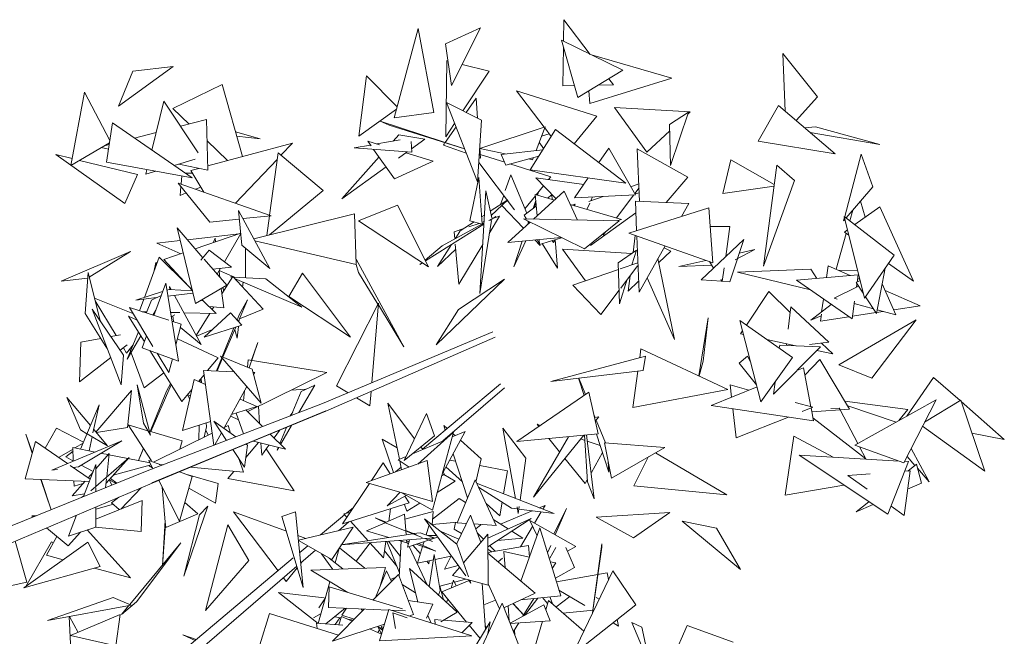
# Model space of a CAD drawing. Header units: metres. Extents: x -14.5 to 19.7, y -19.1 to 4.
# Tile 218 of 218: x 19.096 to 19.595, y 3.207 to 3.52. Entities that reach past the tile are written whole.
import ezdxf

# ---------------------------------------------------------------- set-up
doc = ezdxf.new("R2010")
doc.units = ezdxf.units.M
doc.layers.add('G-IMPT', color=7, linetype='Continuous', lineweight=5)
doc.layers.add('L-PLNT', color=7, linetype='Continuous', lineweight=5, true_color=0x005900)

# ---------------------------------------------------------------- blocks, each defined once
blk = doc.blocks.new('ÁRVORES ORNAMENTAIS - Pequeno e Médio Porte - Ipê-roxo-2976198-A')
at = {"layer": 'G-IMPT', "color": 253, "true_color": 0xaaaaaa}
for p, q in [((8.89639, 3.50891), (8.89654, 3.51986)), ((8.90993, 3.50228), (8.89654, 3.51986)), ((8.81063, 3.47012), (8.82277, 3.51536)), ((8.83063, 3.47285), (8.82277, 3.51536)), ((8.83664, 3.50757), (8.85428, 3.51576)), ((8.83967, 3.48653), (8.85428, 3.51576)), ((8.90369, 3.48043), (8.89536, 3.50941)), ((8.92648, 3.49419), (8.89536, 3.50941)), ((8.83967, 3.48653), (8.83664, 3.50757)), ((8.89607, 3.48635), (8.89635, 3.50597)), ((8.83734, 3.49919), (8.83673, 3.46042)), ((8.91057, 3.50197), (8.95131, 3.49016)), ((9.00874, 3.47347), (9.00757, 3.50267)), ((9.02508, 3.48079), (9.00757, 3.50267)), ((8.67088, 3.47598), (8.69849, 3.49603)), ((8.67808, 3.49374), (8.67088, 3.47598)), ((8.67808, 3.49374), (8.69849, 3.49603)), ((8.84501, 3.49721), (8.85865, 3.49368)), ((8.85865, 3.49368), (8.84542, 3.47362)), ((8.90369, 3.48043), (8.92648, 3.49419)), ((8.79651, 3.49139), (8.79266, 3.46086)), ((8.81214, 3.47574), (8.79651, 3.49139)), ((8.90971, 3.47733), (8.95131, 3.49016)), ((8.92167, 3.48687), (8.91937, 3.4899)), ((8.72345, 3.48705), (8.69844, 3.47481)), ((8.72345, 3.48705), (8.73371, 3.4504)), ((8.88653, 3.46538), (8.87255, 3.48385)), ((8.91322, 3.47097), (8.87255, 3.48385)), ((8.90195, 3.48647), (8.89607, 3.48635)), ((8.90971, 3.47733), (8.9092, 3.48375)), ((8.92167, 3.48687), (8.91411, 3.48672)), ((8.64668, 3.44595), (8.65361, 3.48302)), ((8.66646, 3.4586), (8.65361, 3.48302)), ((8.68774, 3.45372), (8.69389, 3.47853)), ((8.71118, 3.45241), (8.69389, 3.47853)), ((8.85212, 3.48011), (8.84704, 3.4728)), ((8.85212, 3.48011), (8.85285, 3.46985)), ((9.01438, 3.46867), (9.02508, 3.48079)), ((8.69844, 3.47481), (8.7067, 3.46694)), ((8.8118, 3.47448), (8.79266, 3.46086)), ((8.85484, 3.46883), (8.8371, 3.47784)), ((8.8371, 3.47784), (8.85279, 3.43755)), ((8.96058, 3.47307), (8.92228, 3.47528)), ((8.93855, 3.45274), (8.92228, 3.47528)), ((8.9951, 3.45832), (9.00536, 3.47636)), ((9.00536, 3.47636), (9.03402, 3.45191)), ((8.71541, 3.46916), (8.70231, 3.46581)), ((8.71541, 3.46916), (8.71614, 3.44348)), ((8.80347, 3.46843), (8.80806, 3.46633)), ((8.80347, 3.46843), (8.84623, 3.45442)), ((8.83063, 3.47285), (8.81063, 3.47012)), ((8.85484, 3.46883), (8.85279, 3.43755)), ((8.90172, 3.45698), (8.91322, 3.47097)), ((8.95013, 3.46664), (8.95975, 3.47304)), ((8.95064, 3.44591), (8.95975, 3.47304)), ((8.96058, 3.47307), (8.9594, 3.47198)), ((8.66774, 3.46748), (8.66486, 3.4476)), ((8.66774, 3.46748), (8.70812, 3.43971)), ((8.80806, 3.46633), (8.84627, 3.4543)), ((8.84193, 3.46544), (8.83649, 3.45761)), ((8.84123, 3.46725), (8.83673, 3.46042)), ((8.88708, 3.46557), (8.85406, 3.45451)), ((8.87952, 3.44378), (8.89232, 3.46416)), ((8.88708, 3.46557), (8.88252, 3.45351)), ((8.89011, 3.46064), (8.88685, 3.46495)), ((8.89232, 3.46416), (8.92794, 3.43695)), ((8.95021, 3.4635), (8.93855, 3.45274)), ((8.95064, 3.44591), (8.95013, 3.46664)), ((9.02411, 3.46558), (9.01857, 3.46509)), ((9.02411, 3.46558), (9.05668, 3.45651)), ((8.68995, 3.46265), (8.67889, 3.45981)), ((8.71572, 3.45835), (8.72617, 3.44839)), ((8.73021, 3.4629), (8.74267, 3.45943)), ((8.73082, 3.46072), (8.74267, 3.45943)), ((8.79892, 3.45584), (8.79719, 3.45827)), ((8.80316, 3.45642), (8.79719, 3.45827)), ((8.80184, 3.45683), (8.81359, 3.45887)), ((8.81287, 3.46147), (8.81002, 3.45825)), ((8.81287, 3.46147), (8.82618, 3.45931)), ((8.82618, 3.45931), (8.81937, 3.45441)), ((8.88914, 3.46193), (8.88528, 3.46082)), ((8.9951, 3.45832), (9.03402, 3.45191)), ((9.02141, 3.46267), (9.05668, 3.45651)), ((8.66628, 3.45741), (8.64668, 3.44595)), ((8.66582, 3.4542), (8.66214, 3.45498)), ((8.66616, 3.45655), (8.66378, 3.45594)), ((8.71608, 3.44569), (8.75899, 3.45717)), ((8.75321, 3.45109), (8.75899, 3.45717)), ((8.79022, 3.45481), (8.79862, 3.45627)), ((8.79022, 3.45481), (8.81948, 3.45264)), ((8.81079, 3.43917), (8.80018, 3.45407)), ((8.81913, 3.45806), (8.81948, 3.45264)), ((8.83609, 3.45703), (8.83555, 3.45625)), ((8.84711, 3.45215), (8.83555, 3.45625)), ((8.85392, 3.45474), (8.85429, 3.4496)), ((8.8668, 3.45178), (8.85406, 3.45451)), ((8.86476, 3.45156), (8.88587, 3.45388)), ((8.88624, 3.45448), (8.88414, 3.4578)), ((8.91429, 3.44738), (8.91933, 3.45467)), ((8.93289, 3.431), (8.91933, 3.45467)), ((8.95938, 3.43997), (8.9338, 3.45429)), ((8.9338, 3.45429), (8.93499, 3.42766)), ((8.67405, 3.42669), (8.63912, 3.45142)), ((8.64733, 3.44941), (8.63912, 3.45142)), ((8.68042, 3.44132), (8.65105, 3.4485)), ((8.7097, 3.44912), (8.69913, 3.44589)), ((8.73012, 3.42679), (8.75126, 3.44903)), ((8.7517, 3.45234), (8.74746, 3.42071)), ((8.77455, 3.43328), (8.7517, 3.45234)), ((8.80291, 3.45024), (8.78403, 3.42899)), ((8.81714, 3.45281), (8.8127, 3.44961)), ((8.83027, 3.44803), (8.81645, 3.45231)), ((8.85429, 3.4496), (8.8536, 3.44984)), ((8.86659, 3.44752), (8.85415, 3.45147)), ((8.86722, 3.44614), (8.86476, 3.45156)), ((8.86722, 3.44614), (8.88383, 3.45065)), ((8.88073, 3.4488), (8.87866, 3.44924)), ((8.88115, 3.44992), (8.88073, 3.4488)), ((8.97716, 3.43168), (8.98121, 3.4488)), ((9.00323, 3.43632), (8.98121, 3.4488)), ((9.03891, 3.41997), (9.04724, 3.45172)), ((9.05323, 3.43502), (9.04724, 3.45172)), ((8.66486, 3.4476), (8.70812, 3.43971)), ((8.68471, 3.44148), (8.6853, 3.44387)), ((8.71614, 3.44348), (8.70147, 3.4466)), ((8.70758, 3.44341), (8.71152, 3.44446)), ((8.71417, 3.43238), (8.70758, 3.44341)), ((8.80652, 3.44517), (8.78403, 3.42899)), ((8.81079, 3.43917), (8.83027, 3.44803)), ((8.87164, 3.42344), (8.85344, 3.44735)), ((8.88989, 3.44011), (8.86922, 3.44668)), ((8.87952, 3.44378), (8.92794, 3.43695)), ((9.00451, 3.44614), (8.99781, 3.39486)), ((9.00451, 3.44614), (9.01347, 3.43837)), ((8.67405, 3.42669), (8.68042, 3.44132)), ((8.68982, 3.44304), (8.68471, 3.44148)), ((8.70288, 3.44066), (8.70255, 3.43645)), ((8.70475, 3.44202), (8.7084, 3.44203)), ((8.849, 3.41793), (8.85343, 3.43981)), ((8.85343, 3.43981), (8.85517, 3.41611)), ((8.86691, 3.43318), (8.86969, 3.44122)), ((8.86969, 3.44122), (8.87774, 3.42171)), ((8.90666, 3.43633), (8.88235, 3.43962)), ((8.89251, 3.4291), (8.88235, 3.43962)), ((8.88879, 3.43875), (8.88989, 3.44011)), ((8.902, 3.42958), (8.90894, 3.43963)), ((8.95938, 3.43997), (8.94835, 3.42708)), ((9.01347, 3.43837), (8.99781, 3.39486)), ((8.71713, 3.41726), (8.70118, 3.43693)), ((8.70118, 3.43693), (8.7483, 3.42042)), ((8.70246, 3.43535), (8.7021, 3.43078)), ((8.71263, 3.43495), (8.70991, 3.43387)), ((8.77455, 3.43328), (8.74736, 3.41067)), ((8.88256, 3.43105), (8.88624, 3.4356)), ((8.93051, 3.43515), (8.93459, 3.43658)), ((8.93252, 3.43166), (8.93468, 3.43452)), ((8.97716, 3.43168), (9.00312, 3.43549)), ((9.03965, 3.41939), (9.05323, 3.43502)), ((8.70518, 3.432), (8.7021, 3.43078)), ((8.85701, 3.43302), (8.85402, 3.38106)), ((8.85701, 3.43302), (8.86002, 3.41936)), ((8.85929, 3.42269), (8.86818, 3.42853)), ((8.85976, 3.42054), (8.86818, 3.42853)), ((8.86449, 3.42619), (8.86607, 3.43076)), ((8.87681, 3.42397), (8.88213, 3.43052)), ((8.88233, 3.42823), (8.88094, 3.42404)), ((8.89666, 3.43291), (8.88116, 3.41868)), ((8.88302, 3.42039), (8.88207, 3.43119)), ((8.88207, 3.43119), (8.89175, 3.42841)), ((8.88347, 3.43165), (8.88321, 3.43087)), ((8.88326, 3.43085), (8.88347, 3.43165)), ((8.89041, 3.43097), (8.88828, 3.42941)), ((8.89041, 3.43097), (8.89059, 3.42874)), ((8.90341, 3.41822), (8.89666, 3.43291)), ((8.902, 3.42958), (8.93289, 3.431)), ((8.90923, 3.42767), (8.91656, 3.43025)), ((8.91104, 3.42999), (8.91018, 3.42801)), ((8.92318, 3.41936), (8.93198, 3.43096)), ((8.93256, 3.43158), (8.93479, 3.43204)), ((8.79248, 3.41788), (8.81219, 3.42577)), ((8.81219, 3.42577), (8.82793, 3.39447)), ((8.86507, 3.42558), (8.87612, 3.41406)), ((8.88259, 3.42525), (8.87643, 3.42075)), ((8.88168, 3.42459), (8.8824, 3.42743)), ((8.89979, 3.42609), (8.92579, 3.41861)), ((8.90229, 3.42634), (8.90059, 3.42586)), ((8.90229, 3.42634), (8.90182, 3.42551)), ((8.90968, 3.42683), (8.9083, 3.42364)), ((8.97009, 3.42438), (8.92952, 3.41154)), ((8.95991, 3.42659), (8.93281, 3.42775)), ((8.93281, 3.42775), (8.93342, 3.41277)), ((8.95991, 3.42659), (8.9562, 3.41998)), ((8.97009, 3.42438), (8.97207, 3.39658)), ((9.04151, 3.41793), (9.04301, 3.42324)), ((9.04406, 3.41593), (9.05664, 3.42494)), ((9.04931, 3.41969), (9.04697, 3.42781)), ((9.05664, 3.42494), (9.0737, 3.3873)), ((8.71713, 3.41726), (8.73177, 3.41874)), ((8.73163, 3.42311), (8.73345, 3.40551)), ((8.73163, 3.42311), (8.74761, 3.39362)), ((8.73388, 3.41896), (8.7483, 3.42042)), ((8.79049, 3.42137), (8.73944, 3.4087)), ((8.74741, 3.42033), (8.74607, 3.41035)), ((8.79049, 3.42137), (8.79132, 3.39574)), ((8.8549, 3.41981), (8.85631, 3.42073)), ((8.85857, 3.41809), (8.86217, 3.42005)), ((8.86402, 3.42021), (8.85878, 3.41146)), ((8.85905, 3.41808), (8.86217, 3.42005)), ((8.86045, 3.41897), (8.86402, 3.42021)), ((8.92462, 3.41778), (8.87606, 3.41879)), ((8.90711, 3.4036), (8.87606, 3.41879)), ((8.87643, 3.42075), (8.87769, 3.41875)), ((8.91015, 3.40542), (8.93305, 3.42185)), ((8.92317, 3.41781), (8.92579, 3.41861)), ((9.03838, 3.41792), (9.03883, 3.41965)), ((9.03838, 3.41792), (9.03906, 3.41871)), ((9.0639, 3.40038), (9.03871, 3.42012)), ((9.04892, 3.37859), (9.03871, 3.42012)), ((8.7099, 3.37598), (8.70054, 3.4143)), ((8.71366, 3.39914), (8.70054, 3.4143)), ((8.79248, 3.41788), (8.82793, 3.39447)), ((8.82641, 3.39749), (8.85604, 3.41619)), ((8.83492, 3.40518), (8.85502, 3.41615)), ((8.84096, 3.4122), (8.84596, 3.41394)), ((8.84409, 3.4127), (8.8511, 3.41731)), ((8.84845, 3.4148), (8.85358, 3.41658)), ((8.849, 3.41793), (8.85517, 3.41611)), ((8.85982, 3.41808), (8.85402, 3.38106)), ((8.8551, 3.41711), (8.85612, 3.41746)), ((8.85517, 3.41623), (8.85607, 3.41673)), ((8.87946, 3.41712), (8.86821, 3.40679)), ((8.87867, 3.4172), (8.87828, 3.41603)), ((8.87839, 3.41765), (8.87899, 3.41669)), ((8.92462, 3.41778), (8.90711, 3.4036)), ((8.9807, 3.41501), (8.97076, 3.41491)), ((8.9807, 3.41501), (8.97859, 3.39974)), ((9.03877, 3.41215), (9.04039, 3.4133)), ((8.73202, 3.41128), (8.70576, 3.40827)), ((8.70975, 3.40366), (8.73283, 3.41156)), ((8.71881, 3.40676), (8.71983, 3.40914)), ((8.72007, 3.40719), (8.71983, 3.40914)), ((8.72454, 3.39714), (8.73284, 3.41144)), ((8.84096, 3.4122), (8.84129, 3.40866)), ((8.8416, 3.40882), (8.84409, 3.4127)), ((8.89513, 3.40946), (8.86821, 3.40679)), ((8.88329, 3.40828), (8.88452, 3.4053)), ((8.88429, 3.40589), (8.88408, 3.40836)), ((8.88429, 3.40589), (8.89544, 3.40931)), ((8.89214, 3.4083), (8.8913, 3.40679)), ((8.89225, 3.40833), (8.89342, 3.39378)), ((8.91644, 3.4105), (8.91774, 3.41221)), ((8.97207, 3.39658), (8.92952, 3.41154)), ((8.93162, 3.40171), (8.93274, 3.4104)), ((8.93353, 3.41013), (8.93469, 3.38168)), ((8.98771, 3.40839), (8.9661, 3.38789)), ((8.9846, 3.3988), (8.98771, 3.40839)), ((9.03455, 3.39327), (9.03969, 3.4115)), ((9.03877, 3.41215), (9.04108, 3.41051)), ((8.70212, 3.40785), (8.69033, 3.4065)), ((8.7025, 3.40118), (8.69033, 3.4065)), ((8.73345, 3.40551), (8.74761, 3.39362)), ((8.7352, 3.38899), (8.73528, 3.40397)), ((8.79132, 3.39574), (8.73998, 3.40771)), ((8.83492, 3.40518), (8.82621, 3.3979)), ((8.83255, 3.39472), (8.83971, 3.40588)), ((8.83255, 3.39472), (8.84177, 3.40347)), ((8.84153, 3.40604), (8.84341, 3.3858)), ((8.85545, 3.4059), (8.84341, 3.3858)), ((8.87731, 3.40769), (8.87115, 3.39459)), ((8.87544, 3.40751), (8.87115, 3.39459)), ((8.8818, 3.40814), (8.88452, 3.4053)), ((8.88555, 3.40628), (8.89342, 3.39378)), ((8.8913, 3.40679), (8.89069, 3.40785)), ((8.93095, 3.40125), (8.89593, 3.40348)), ((8.90752, 3.38736), (8.89593, 3.40348)), ((8.94784, 3.4051), (8.93469, 3.38168)), ((8.95079, 3.40245), (8.94735, 3.40422)), ((8.98337, 3.39801), (8.99344, 3.40328)), ((8.99344, 3.40328), (8.98549, 3.40153)), ((8.67702, 3.40229), (8.64176, 3.38723)), ((8.65608, 3.38924), (8.67702, 3.40229)), ((8.69155, 3.39939), (8.68401, 3.37897)), ((8.69155, 3.39939), (8.70557, 3.38549)), ((8.69391, 3.39824), (8.70365, 3.40158)), ((8.69391, 3.39824), (8.70831, 3.38249)), ((8.71261, 3.39785), (8.71678, 3.40297)), ((8.72573, 3.38518), (8.71436, 3.39833)), ((8.72816, 3.39442), (8.71678, 3.40297)), ((8.79124, 3.39842), (8.81546, 3.35393)), ((8.92415, 3.39651), (8.93343, 3.40297)), ((8.93108, 3.39559), (8.93343, 3.40297)), ((8.94424, 3.39869), (8.95271, 3.35765)), ((8.94465, 3.39671), (8.95079, 3.40245)), ((8.98077, 3.38697), (8.98454, 3.39862)), ((9.0639, 3.40038), (9.04892, 3.37859)), ((8.68878, 3.39187), (8.68982, 3.39675)), ((8.69026, 3.39589), (8.68982, 3.39675)), ((8.71862, 3.3934), (8.72816, 3.39442)), ((8.72086, 3.39081), (8.72261, 3.39383)), ((8.79253, 3.39168), (8.79132, 3.39574)), ((8.82468, 3.39662), (8.82357, 3.39569)), ((8.82357, 3.39569), (8.82486, 3.3965)), ((8.92477, 3.37574), (8.92415, 3.39651)), ((8.92505, 3.39348), (8.93408, 3.39663)), ((8.92537, 3.38377), (8.93386, 3.39499)), ((8.96856, 3.39781), (8.95476, 3.39477)), ((8.97158, 3.39533), (8.95476, 3.39477)), ((8.97247, 3.39393), (8.97042, 3.39715)), ((8.9778, 3.39402), (8.97684, 3.38704)), ((9.02179, 3.39331), (8.98463, 3.3919)), ((9.02486, 3.38863), (9.02179, 3.39331)), ((9.03053, 3.39501), (9.02968, 3.38907)), ((9.03053, 3.39501), (9.04171, 3.39017)), ((9.05943, 3.39388), (9.05499, 3.37094)), ((9.06108, 3.39628), (9.0737, 3.3873)), ((8.65524, 3.38878), (8.64176, 3.38723)), ((8.65546, 3.39171), (8.65392, 3.37093)), ((8.65546, 3.39171), (8.66158, 3.36715)), ((8.72229, 3.38916), (8.72187, 3.39255)), ((8.7297, 3.38931), (8.72196, 3.39269)), ((8.72876, 3.38957), (8.72331, 3.38081)), ((8.72766, 3.38943), (8.72864, 3.38938)), ((8.72766, 3.38943), (8.72846, 3.38909)), ((8.74412, 3.37306), (8.72876, 3.38957)), ((8.72896, 3.38936), (8.74546, 3.38839)), ((8.7297, 3.38856), (8.76372, 3.37411)), ((8.74546, 3.38839), (8.76372, 3.37411)), ((8.7642, 3.39135), (8.7572, 3.37946)), ((8.7642, 3.39135), (8.7885, 3.35888)), ((8.79253, 3.39168), (8.80232, 3.37556)), ((8.8318, 3.35496), (8.86646, 3.38827)), ((8.84319, 3.37287), (8.86646, 3.38827)), ((8.9012, 3.38516), (8.92425, 3.3932)), ((8.92909, 3.38217), (8.93011, 3.39004)), ((8.93875, 3.3889), (8.95271, 3.35765)), ((9.02156, 3.38279), (8.98463, 3.3919)), ((9.04576, 3.39055), (9.01454, 3.38768)), ((9.03605, 3.39262), (9.04544, 3.39276)), ((9.04525, 3.38682), (9.04576, 3.39055)), ((9.04548, 3.38854), (9.04659, 3.38806)), ((8.69477, 3.38618), (8.68884, 3.36988)), ((8.70133, 3.34674), (8.69477, 3.38618)), ((8.69679, 3.3845), (8.69694, 3.38304)), ((8.69679, 3.3845), (8.6976, 3.383)), ((8.7099, 3.37598), (8.72573, 3.38518)), ((8.72418, 3.37378), (8.72297, 3.38358)), ((8.72368, 3.38399), (8.72419, 3.38222)), ((8.73397, 3.38675), (8.73371, 3.38425)), ((8.91527, 3.3704), (8.9012, 3.38516)), ((8.92477, 3.37574), (8.92874, 3.38822)), ((8.92909, 3.38217), (8.93447, 3.38719)), ((8.97672, 3.38722), (8.9661, 3.38789)), ((8.97684, 3.38704), (8.97615, 3.38812)), ((8.98077, 3.38697), (8.97686, 3.38721)), ((9.04264, 3.36811), (9.01454, 3.38768)), ((9.03357, 3.37864), (9.04563, 3.3846)), ((9.04671, 3.38759), (9.04472, 3.38655)), ((9.0483, 3.3811), (9.04472, 3.38655)), ((9.04488, 3.38423), (9.04512, 3.38594)), ((9.0579, 3.38596), (9.0649, 3.3702)), ((8.65873, 3.3786), (8.67821, 3.37086)), ((8.67967, 3.37756), (8.69323, 3.38196)), ((8.67967, 3.37756), (8.6902, 3.37889)), ((8.6876, 3.37767), (8.69251, 3.37999)), ((8.69535, 3.38265), (8.6966, 3.38306)), ((8.69586, 3.37961), (8.70862, 3.38122)), ((8.6966, 3.38306), (8.70834, 3.38235)), ((8.6992, 3.38003), (8.71269, 3.35511)), ((8.7572, 3.37946), (8.7885, 3.35888)), ((8.91527, 3.3704), (8.92456, 3.38269)), ((9.00044, 3.38201), (8.98906, 3.36495)), ((9.00044, 3.38201), (9.01126, 3.37145)), ((9.03357, 3.37864), (9.03516, 3.37821)), ((9.05499, 3.37094), (9.04945, 3.37936)), ((9.05943, 3.38251), (9.07723, 3.37482)), ((8.65904, 3.37733), (8.66965, 3.35968)), ((8.69638, 3.36747), (8.6764, 3.37385)), ((8.6764, 3.37385), (8.68832, 3.35416)), ((8.68368, 3.37807), (8.68151, 3.37221)), ((8.6876, 3.37767), (8.68499, 3.37132)), ((8.71303, 3.37732), (8.71346, 3.37805)), ((8.71332, 3.3778), (8.72032, 3.37086)), ((8.71675, 3.3744), (8.72418, 3.37378)), ((8.7192, 3.37419), (8.71834, 3.37282)), ((8.73629, 3.37777), (8.73161, 3.36689)), ((8.73629, 3.37777), (8.73201, 3.37013)), ((8.78139, 3.33424), (8.80263, 3.37617)), ((8.79929, 3.33579), (8.80263, 3.37617)), ((8.80255, 3.37518), (8.81546, 3.35393)), ((9.01158, 3.3743), (9.0103, 3.36289)), ((9.03087, 3.35633), (9.01158, 3.3743)), ((9.03211, 3.37544), (9.02174, 3.3674)), ((9.02815, 3.3782), (9.02722, 3.37165)), ((9.04264, 3.36811), (9.0439, 3.37718)), ((9.04373, 3.3759), (9.05345, 3.37328)), ((9.06377, 3.37275), (9.07723, 3.37482)), ((8.66502, 3.35332), (8.65392, 3.37093)), ((8.67216, 3.33471), (8.65753, 3.37308)), ((8.65753, 3.37308), (8.67341, 3.34981)), ((8.68027, 3.36746), (8.67599, 3.36945)), ((8.68383, 3.35685), (8.67599, 3.36945)), ((8.68283, 3.37179), (8.68516, 3.37174)), ((8.68981, 3.37255), (8.68834, 3.37004)), ((8.69722, 3.37143), (8.70198, 3.37131)), ((8.69938, 3.37026), (8.69759, 3.36923)), ((8.69836, 3.36967), (8.69866, 3.36679)), ((8.70395, 3.37127), (8.72032, 3.37086)), ((8.71717, 3.37093), (8.7102, 3.35972)), ((8.72762, 3.37113), (8.71433, 3.35885)), ((8.73345, 3.36493), (8.72762, 3.37113)), ((8.73201, 3.37013), (8.73098, 3.36756)), ((8.74412, 3.37306), (8.73219, 3.36823)), ((8.8318, 3.35496), (8.84319, 3.37287)), ((8.96963, 3.3686), (8.96491, 3.3393)), ((8.96724, 3.34665), (8.96963, 3.3686)), ((9.02694, 3.36963), (9.02174, 3.3674)), ((9.02707, 3.37055), (9.02657, 3.36702)), ((9.02657, 3.36702), (9.04102, 3.36924)), ((9.04284, 3.36952), (9.05472, 3.37135)), ((9.05508, 3.37141), (9.05847, 3.37193)), ((9.05535, 3.37277), (9.0649, 3.3702)), ((8.70266, 3.36547), (8.69796, 3.36697)), ((8.70266, 3.36547), (8.69996, 3.35495)), ((8.70223, 3.36382), (8.71269, 3.35511)), ((8.73345, 3.36493), (8.71433, 3.35885)), ((8.7294, 3.36364), (8.72348, 3.34891)), ((8.73034, 3.36394), (8.72382, 3.34877)), ((8.73163, 3.36435), (8.73101, 3.35834)), ((8.73199, 3.36778), (8.73187, 3.36661)), ((9.01246, 3.34854), (8.98575, 3.36728)), ((8.99647, 3.32609), (8.98575, 3.36728)), ((9.0359, 3.34477), (9.07505, 3.36769)), ((9.05271, 3.33799), (9.07505, 3.36769)), ((8.66702, 3.35918), (8.67183, 3.36009)), ((8.68095, 3.36148), (8.67526, 3.34764)), ((8.68218, 3.35949), (8.67526, 3.34764)), ((8.68507, 3.35952), (8.68288, 3.3535)), ((8.71847, 3.36268), (8.71037, 3.3594)), ((8.72978, 3.36264), (8.73101, 3.35834)), ((8.77429, 3.32527), (8.86055, 3.36156)), ((8.77595, 3.32128), (8.86174, 3.35881)), ((8.98711, 3.36203), (8.98614, 3.36057)), ((8.98614, 3.36057), (8.98758, 3.36026)), ((8.65114, 3.33629), (8.65176, 3.35629)), ((8.65176, 3.35629), (8.66193, 3.35822)), ((8.67177, 3.35222), (8.67525, 3.35492)), ((8.67338, 3.35347), (8.67499, 3.35078)), ((8.6783, 3.35502), (8.67499, 3.35078)), ((8.70133, 3.34674), (8.68288, 3.3535)), ((8.72138, 3.3483), (8.70072, 3.35793)), ((8.74149, 3.35615), (8.73709, 3.34324)), ((8.74149, 3.35615), (8.73832, 3.34712)), ((8.99945, 3.35766), (9.01412, 3.35447)), ((9.02661, 3.35403), (9.00281, 3.3299)), ((9.00597, 3.35475), (9.00577, 3.35323)), ((9.02661, 3.35403), (9.00597, 3.35475)), ((9.00947, 3.35548), (9.00937, 3.35463)), ((9.03087, 3.35633), (9.02113, 3.35515)), ((9.02719, 3.35588), (9.03282, 3.35039)), ((8.65114, 3.33629), (8.66691, 3.34847)), ((8.67216, 3.33471), (8.67341, 3.34981)), ((8.67693, 3.35171), (8.67654, 3.35277)), ((8.68395, 3.33311), (8.67721, 3.35097)), ((8.7029, 3.32618), (8.68681, 3.35206)), ((8.69039, 3.35074), (8.69636, 3.3409)), ((8.7233, 3.34846), (8.72059, 3.34172)), ((8.72258, 3.34929), (8.74314, 3.32545)), ((8.72258, 3.34929), (8.73858, 3.34262)), ((8.93795, 3.34922), (8.89002, 3.33634)), ((8.93501, 3.34843), (8.93564, 3.35294)), ((8.93564, 3.35294), (8.97972, 3.3324)), ((8.93795, 3.34922), (8.93674, 3.34192)), ((8.98543, 3.34562), (8.98956, 3.34924)), ((8.99129, 3.34598), (8.98956, 3.34924)), ((9.01246, 3.34854), (8.99647, 3.32609)), ((9.02475, 3.35215), (9.03282, 3.35039)), ((8.69815, 3.3479), (8.69636, 3.3409)), ((8.72138, 3.3483), (8.71605, 3.34192)), ((8.72356, 3.34816), (8.72079, 3.34171)), ((8.73618, 3.34362), (8.73662, 3.3474)), ((8.73662, 3.3474), (8.77649, 3.34097)), ((8.96724, 3.34665), (8.96512, 3.3392)), ((8.98543, 3.34562), (8.99424, 3.33467)), ((9.02637, 3.34752), (9.01874, 3.33964)), ((9.02637, 3.34752), (9.04139, 3.32235)), ((9.05271, 3.33799), (9.0359, 3.34477)), ((8.69386, 3.34072), (8.68395, 3.33311)), ((8.71423, 3.33973), (8.71143, 3.33639)), ((8.72943, 3.34134), (8.71391, 3.34201)), ((8.71914, 3.30403), (8.71391, 3.34201)), ((8.73636, 3.32109), (8.77649, 3.34097)), ((8.74314, 3.32545), (8.73858, 3.34262)), ((8.7399, 3.3409), (8.73902, 3.34093)), ((8.7399, 3.3409), (8.73932, 3.33984)), ((8.93674, 3.34192), (8.89002, 3.33634)), ((8.93149, 3.32314), (8.93406, 3.3416)), ((9.01805, 3.34331), (9.0147, 3.34195)), ((9.01805, 3.34331), (9.02176, 3.32358)), ((9.08395, 3.33848), (9.07046, 3.31888)), ((9.08395, 3.33848), (9.09734, 3.32668)), ((8.68706, 3.30913), (8.68034, 3.33473)), ((8.68359, 3.31525), (8.68034, 3.33473)), ((8.69759, 3.33471), (8.68732, 3.31096)), ((8.69729, 3.33521), (8.69516, 3.33144)), ((8.70322, 3.31153), (8.70919, 3.33735)), ((8.71489, 3.33491), (8.70919, 3.33735)), ((8.71229, 3.33602), (8.71233, 3.33746)), ((8.71296, 3.33574), (8.71271, 3.33792)), ((8.73597, 3.33376), (8.72432, 3.31255)), ((8.77031, 3.33454), (8.76229, 3.32065)), ((8.76343, 3.33139), (8.77031, 3.33454)), ((8.78139, 3.33424), (8.78721, 3.33071)), ((8.82497, 3.30206), (8.86439, 3.33523)), ((8.90679, 3.32926), (8.90394, 3.33801)), ((8.90753, 3.32976), (8.90408, 3.33802)), ((8.99448, 3.33374), (8.97115, 3.32427)), ((8.98078, 3.33464), (8.98152, 3.32847)), ((8.98078, 3.33464), (8.99034, 3.33206)), ((9.0036, 3.3361), (9.00281, 3.3299)), ((8.67749, 3.33176), (8.65945, 3.31069)), ((8.67749, 3.33176), (8.6754, 3.31297)), ((8.69516, 3.33144), (8.68693, 3.31108)), ((8.70802, 3.33231), (8.7029, 3.32618)), ((8.70693, 3.32759), (8.70585, 3.32971)), ((8.70728, 3.32907), (8.7059, 3.32976)), ((8.73421, 3.32664), (8.73479, 3.3316)), ((8.76577, 3.33246), (8.75838, 3.332)), ((8.76343, 3.33139), (8.75845, 3.31917)), ((8.79831, 3.32397), (8.79892, 3.33133)), ((8.83529, 3.30628), (8.86651, 3.33311)), ((8.90927, 3.33096), (8.87278, 3.30593)), ((8.90927, 3.33096), (8.91392, 3.30982)), ((8.93149, 3.32314), (8.97972, 3.3324)), ((8.65168, 3.31181), (8.64472, 3.32826)), ((8.64472, 3.32826), (8.65663, 3.31406)), ((8.65159, 3.30208), (8.66101, 3.32447)), ((8.66101, 3.32447), (8.65794, 3.31035)), ((8.68536, 3.29102), (8.77429, 3.32527)), ((8.72821, 3.31964), (8.74093, 3.32376)), ((8.74093, 3.32376), (8.73247, 3.32738)), ((8.74181, 3.32379), (8.7424, 3.31505)), ((8.79152, 3.32809), (8.79831, 3.32397)), ((8.81325, 3.29693), (8.80729, 3.32541)), ((8.80729, 3.32541), (8.82095, 3.30737)), ((9.0231, 3.31645), (8.97115, 3.32427)), ((9.01384, 3.32572), (9.02276, 3.32331)), ((9.07091, 3.32216), (9.03899, 3.32637)), ((9.06499, 3.31583), (9.04041, 3.32399)), ((9.04403, 3.30414), (9.08525, 3.32713)), ((9.06884, 3.29521), (9.08525, 3.32713)), ((9.09768, 3.32689), (9.07938, 3.31571)), ((9.09768, 3.32689), (9.10992, 3.29086)), ((9.09792, 3.32617), (9.11979, 3.3069)), ((8.68784, 3.28496), (8.77587, 3.32149)), ((8.68784, 3.28496), (8.77595, 3.32128)), ((8.68787, 3.28476), (8.77587, 3.32149)), ((8.73166, 3.31693), (8.72778, 3.31886)), ((8.73415, 3.30981), (8.73046, 3.32037)), ((8.73546, 3.32199), (8.74389, 3.31357)), ((8.75915, 3.3209), (8.75771, 3.31888)), ((8.81569, 3.29634), (8.82702, 3.3201)), ((8.82702, 3.3201), (8.83097, 3.30883)), ((8.91236, 3.31817), (8.91177, 3.31959)), ((8.9143, 3.31853), (8.91209, 3.31811)), ((8.9143, 3.31853), (8.91249, 3.31631)), ((8.98222, 3.3226), (8.98398, 3.30777)), ((9.01743, 3.32117), (9.02276, 3.32331)), ((9.02188, 3.32296), (9.0231, 3.31645)), ((9.04139, 3.32235), (9.02224, 3.32099)), ((9.03195, 3.32262), (9.0361, 3.32289)), ((9.0361, 3.32289), (9.03655, 3.32205)), ((9.03657, 3.32201), (9.04553, 3.30498)), ((9.06632, 3.31657), (9.07091, 3.32216)), ((8.68576, 3.31142), (8.6758, 3.31433)), ((8.6758, 3.31433), (8.68755, 3.29622)), ((8.68706, 3.30913), (8.68359, 3.31525)), ((8.70322, 3.31153), (8.71747, 3.31615)), ((8.71163, 3.30683), (8.7118, 3.31431)), ((8.71545, 3.31335), (8.71522, 3.31542)), ((8.71915, 3.3162), (8.72562, 3.30653)), ((8.71915, 3.3162), (8.73029, 3.30833)), ((8.72472, 3.31329), (8.7264, 3.31412)), ((8.72771, 3.31015), (8.7264, 3.31412)), ((8.7585, 3.31408), (8.75297, 3.3045)), ((8.83576, 3.31401), (8.83742, 3.31254)), ((8.83576, 3.31401), (8.8365, 3.31176)), ((8.88469, 3.3141), (8.88305, 3.31466)), ((8.88393, 3.31358), (8.88305, 3.31466)), ((8.91773, 3.30529), (8.91292, 3.31683)), ((8.98398, 3.30777), (9.0104, 3.31836)), ((9.02283, 3.31789), (9.04964, 3.29716)), ((9.07837, 3.31375), (9.10992, 3.29086)), ((8.62397, 3.30974), (8.62718, 3.30002)), ((8.62397, 3.30974), (8.62723, 3.3002)), ((8.63944, 3.31274), (8.63375, 3.3025)), ((8.63944, 3.31274), (8.65307, 3.30561)), ((8.65168, 3.31181), (8.65488, 3.30991)), ((8.65493, 3.30988), (8.66529, 3.30374)), ((8.65831, 3.31206), (8.66529, 3.30374)), ((8.65966, 3.31046), (8.6754, 3.31297)), ((8.70309, 3.30637), (8.68652, 3.3112)), ((8.68857, 3.29545), (8.7183, 3.31012)), ((8.71432, 3.30816), (8.71545, 3.31335)), ((8.71634, 3.30915), (8.71507, 3.31163)), ((8.72309, 3.31031), (8.71977, 3.30427)), ((8.7478, 3.30967), (8.75542, 3.30206)), ((8.75247, 3.3116), (8.74971, 3.30776)), ((8.75594, 3.31303), (8.75261, 3.30487)), ((8.81569, 3.29634), (8.83097, 3.30883)), ((8.84059, 3.31075), (8.82251, 3.29454)), ((8.82996, 3.27107), (8.84059, 3.31075)), ((8.83543, 3.29046), (8.84648, 3.31102)), ((8.84648, 3.31102), (8.83992, 3.30824)), ((8.84037, 3.30992), (8.84151, 3.30892)), ((8.87728, 3.29747), (8.8656, 3.31269)), ((8.8656, 3.31269), (8.8721, 3.27705)), ((8.91392, 3.30982), (8.87278, 3.30593)), ((8.90666, 3.30914), (8.88118, 3.2778)), ((8.89891, 3.3084), (8.88118, 3.2778)), ((8.90853, 3.28551), (8.90705, 3.30917)), ((8.91201, 3.27684), (8.90809, 3.30927)), ((8.91941, 3.29048), (8.91314, 3.30975)), ((9.0088, 3.27872), (9.01313, 3.30863)), ((9.01313, 3.30863), (9.03314, 3.29798)), ((9.10335, 3.31019), (9.11979, 3.3069)), ((8.62354, 3.28706), (8.62883, 3.3059)), ((8.64502, 3.29474), (8.62883, 3.3059)), ((8.67249, 3.30623), (8.63705, 3.2914)), ((8.64869, 3.30266), (8.65288, 3.30514)), ((8.65052, 3.29316), (8.67249, 3.30623)), ((8.6575, 3.30835), (8.65595, 3.30122)), ((8.70309, 3.30637), (8.702, 3.30208)), ((8.73469, 3.29295), (8.73621, 3.30414)), ((8.74188, 3.30547), (8.73535, 3.29783)), ((8.73554, 3.30462), (8.73621, 3.30414)), ((8.73922, 3.30614), (8.75542, 3.30206)), ((8.74308, 3.30517), (8.74349, 3.29908)), ((8.74712, 3.30415), (8.74349, 3.29908)), ((8.81204, 3.30273), (8.80447, 3.30708)), ((8.81026, 3.29016), (8.80447, 3.30708)), ((8.8359, 3.30653), (8.81983, 3.29972)), ((8.84411, 3.30661), (8.85473, 3.29719)), ((8.89442, 3.30066), (8.8889, 3.30746)), ((8.90721, 3.30654), (8.90512, 3.30724)), ((8.91504, 3.30392), (8.90847, 3.30612)), ((8.94768, 3.30298), (8.91714, 3.30534)), ((8.91714, 3.30534), (8.92071, 3.28744)), ((9.04403, 3.30414), (9.06884, 3.29521)), ((8.64053, 3.29783), (8.64781, 3.30214)), ((8.64409, 3.29816), (8.64784, 3.30106)), ((8.64779, 3.30284), (8.65905, 3.30061)), ((8.64779, 3.30284), (8.64797, 3.29622)), ((8.66611, 3.29983), (8.65934, 3.29204)), ((8.66243, 3.29994), (8.66565, 3.2993)), ((8.66611, 3.29983), (8.66491, 3.288)), ((8.66605, 3.29922), (8.67553, 3.29734)), ((8.68347, 3.30251), (8.68095, 3.29627)), ((8.68358, 3.30233), (8.68096, 3.29626)), ((8.72876, 3.30182), (8.73469, 3.29295)), ((8.74574, 3.30223), (8.75991, 3.28089)), ((8.75183, 3.30296), (8.75123, 3.30148)), ((8.75205, 3.30291), (8.75123, 3.30148)), ((8.8241, 3.30321), (8.82506, 3.30194)), ((8.84044, 3.29978), (8.8478, 3.27738)), ((8.91619, 3.30037), (8.91057, 3.29027)), ((8.94768, 3.30298), (8.92071, 3.28744)), ((8.94297, 3.30026), (8.97923, 3.27891)), ((9.06081, 3.26906), (9.01576, 3.29898)), ((9.06649, 3.29606), (9.01576, 3.29898)), ((9.04642, 3.30328), (9.04964, 3.29716)), ((9.08171, 3.28558), (9.07255, 3.30244)), ((8.64409, 3.29816), (8.64777, 3.29622)), ((8.65649, 3.28683), (8.64644, 3.29376)), ((8.65195, 3.29401), (8.658, 3.2908)), ((8.65933, 3.29429), (8.65314, 3.27801)), ((8.6762, 3.29792), (8.65692, 3.28098)), ((8.65936, 3.28312), (8.65933, 3.29429)), ((8.6762, 3.29792), (8.66459, 3.28478)), ((8.68737, 3.2941), (8.66814, 3.2888)), ((8.67566, 3.29731), (8.68687, 3.29509)), ((8.68815, 3.29255), (8.68604, 3.29373)), ((8.68834, 3.29217), (8.68626, 3.2963)), ((8.68626, 3.2963), (8.69281, 3.29389)), ((8.69356, 3.29418), (8.6915, 3.29437)), ((8.73422, 3.29036), (8.73209, 3.29684)), ((8.79638, 3.2852), (8.82727, 3.29624)), ((8.79901, 3.28614), (8.80498, 3.29505)), ((8.80857, 3.28955), (8.80498, 3.29505)), ((8.81667, 3.29838), (8.81264, 3.29667)), ((8.8182, 3.29299), (8.81264, 3.29667)), ((8.81436, 3.29162), (8.81341, 3.29616)), ((8.82999, 3.27557), (8.82727, 3.29624)), ((8.84168, 3.296), (8.8387, 3.29655)), ((8.85473, 3.29719), (8.85204, 3.28541)), ((8.86799, 3.29111), (8.85394, 3.29372)), ((8.87728, 3.29747), (8.87438, 3.27616)), ((8.90744, 3.28464), (8.8971, 3.29737)), ((8.91902, 3.29593), (8.91941, 3.29048)), ((8.93202, 3.28355), (8.93954, 3.29829)), ((9.06081, 3.26906), (9.07122, 3.29578)), ((9.07122, 3.29578), (9.06919, 3.2959)), ((9.07048, 3.29841), (9.0745, 3.29382)), ((9.07522, 3.29439), (9.07091, 3.29099)), ((9.07782, 3.28482), (9.07522, 3.29439)), ((8.59709, 3.25538), (8.68536, 3.29102)), ((8.63997, 3.29178), (8.63705, 3.2914)), ((8.65052, 3.29316), (8.64782, 3.29281)), ((8.65781, 3.29028), (8.65544, 3.28756)), ((8.7018, 3.29058), (8.7082, 3.28822)), ((8.72137, 3.28473), (8.70505, 3.28938)), ((8.73422, 3.29036), (8.70733, 3.29289)), ((8.72935, 3.29082), (8.72627, 3.28722)), ((8.81123, 3.29051), (8.81409, 3.29291)), ((8.83499, 3.28876), (8.83599, 3.28932)), ((8.83525, 3.29083), (8.83599, 3.28932)), ((8.84152, 3.28579), (8.83568, 3.28915)), ((8.84514, 3.28546), (8.83682, 3.29305)), ((8.86799, 3.29111), (8.866, 3.27944)), ((9.0518, 3.28956), (9.04051, 3.28871)), ((9.05022, 3.28182), (9.04051, 3.28871)), ((9.06899, 3.2685), (9.07204, 3.29107)), ((9.07204, 3.29107), (9.06931, 3.29087)), ((9.07578, 3.29236), (9.08171, 3.28558)), ((8.60057, 3.24782), (8.68787, 3.28476)), ((8.62354, 3.28706), (8.65608, 3.28574)), ((8.63157, 3.28673), (8.63666, 3.27136)), ((8.63666, 3.27136), (8.6317, 3.28673)), ((8.65393, 3.28583), (8.64742, 3.27834)), ((8.64826, 3.28606), (8.64834, 3.28334)), ((8.65285, 3.28458), (8.64834, 3.28334)), ((8.66481, 3.28696), (8.66436, 3.28254)), ((8.66612, 3.28651), (8.66961, 3.28466)), ((8.66633, 3.28639), (8.66751, 3.28381)), ((8.66998, 3.28481), (8.66676, 3.28723)), ((8.70172, 3.2656), (8.69134, 3.28621)), ((8.70172, 3.2656), (8.7082, 3.28822)), ((8.72137, 3.28473), (8.72002, 3.27465)), ((8.72627, 3.28722), (8.75991, 3.28089)), ((8.78435, 3.26428), (8.79806, 3.28472)), ((8.82999, 3.27557), (8.79638, 3.2852)), ((8.84152, 3.28579), (8.8324, 3.28017)), ((8.84254, 3.26475), (8.85157, 3.28643)), ((8.86232, 3.26341), (8.85157, 3.28643)), ((8.89165, 3.2694), (8.85234, 3.28478)), ((8.90847, 3.28649), (8.90744, 3.28464)), ((8.91201, 3.27684), (8.90853, 3.28551)), ((8.93202, 3.28355), (8.97923, 3.27891)), ((9.0088, 3.27872), (9.03851, 3.28387)), ((9.07782, 3.28482), (9.07078, 3.28173)), ((8.64742, 3.27834), (8.65366, 3.27937)), ((8.65936, 3.28052), (8.65936, 3.28247)), ((8.68239, 3.28245), (8.67202, 3.27172)), ((8.69306, 3.28279), (8.69455, 3.26528)), ((8.72002, 3.27465), (8.70649, 3.28225)), ((8.81353, 3.28029), (8.80711, 3.27335)), ((8.80711, 3.27335), (8.81668, 3.27864)), ((8.82996, 3.27107), (8.81404, 3.28014)), ((8.8701, 3.2722), (8.8533, 3.28273)), ((8.6533, 3.27845), (8.65205, 3.27757)), ((8.65938, 3.27161), (8.66825, 3.2741)), ((8.6594, 3.26664), (8.68292, 3.27611)), ((8.66731, 3.27493), (8.67104, 3.27764)), ((8.66731, 3.27493), (8.67128, 3.27142)), ((8.68239, 3.26023), (8.68292, 3.27611)), ((8.70443, 3.27506), (8.71101, 3.26923)), ((8.81819, 3.27479), (8.78435, 3.26428)), ((8.81693, 3.27065), (8.81578, 3.27404)), ((8.81819, 3.27479), (8.81595, 3.27823)), ((8.82355, 3.27472), (8.81693, 3.27065)), ((8.84353, 3.277), (8.82999, 3.26659)), ((8.84353, 3.277), (8.84679, 3.27496)), ((8.86408, 3.2682), (8.85712, 3.27455)), ((8.86528, 3.27522), (8.86408, 3.2682)), ((8.88413, 3.27235), (8.88702, 3.27356)), ((8.8859, 3.27165), (8.88702, 3.27356)), ((9.05121, 3.27543), (9.04478, 3.27036)), ((9.05326, 3.27407), (9.04478, 3.27036)), ((8.64954, 3.26854), (8.64552, 3.25799)), ((8.65941, 3.26256), (8.65938, 3.27271)), ((8.6948, 3.26231), (8.71101, 3.26923)), ((8.70406, 3.23762), (8.71621, 3.27323)), ((8.71186, 3.26871), (8.70406, 3.23762)), ((8.71186, 3.26871), (8.71621, 3.27323)), ((8.75594, 3.26041), (8.72921, 3.27032)), ((8.72921, 3.27032), (8.75174, 3.24045)), ((8.75368, 3.26794), (8.76063, 3.27029)), ((8.76445, 3.23199), (8.76063, 3.27029)), ((8.77329, 3.25858), (8.78546, 3.26882)), ((8.78503, 3.2693), (8.7882, 3.27002)), ((8.78503, 3.2693), (8.78657, 3.26759)), ((8.7864, 3.26961), (8.78991, 3.27256)), ((8.80614, 3.26484), (8.81587, 3.26916)), ((8.80786, 3.2656), (8.80878, 3.27187)), ((8.81587, 3.26916), (8.81647, 3.26076)), ((8.81606, 3.2665), (8.8303, 3.27043)), ((8.82976, 3.2637), (8.8303, 3.27043)), ((8.84223, 3.25394), (8.84921, 3.26852)), ((8.84921, 3.26852), (8.85452, 3.25484)), ((8.86438, 3.26408), (8.88054, 3.27085)), ((8.87305, 3.27182), (8.8701, 3.2722)), ((8.87287, 3.27282), (8.87348, 3.26949)), ((8.87396, 3.27307), (8.87348, 3.26949)), ((8.89165, 3.2694), (8.87378, 3.27172)), ((8.88172, 3.26455), (8.88508, 3.27026)), ((8.89157, 3.25899), (8.89784, 3.27201)), ((8.89218, 3.25864), (8.89784, 3.27201)), ((8.95025, 3.26998), (8.91287, 3.26763)), ((8.93183, 3.2571), (8.95025, 3.26998)), ((9.06899, 3.2685), (9.06241, 3.27317)), ((8.62897, 3.26825), (8.62686, 3.26826)), ((8.62686, 3.26826), (8.62756, 3.26768)), ((8.6494, 3.26819), (8.64872, 3.2682)), ((8.69313, 3.24285), (8.69458, 3.26586)), ((8.69463, 3.26427), (8.69313, 3.24285)), ((8.69455, 3.26527), (8.6948, 3.26231)), ((8.71498, 3.22029), (8.72627, 3.26367)), ((8.73689, 3.24566), (8.72627, 3.26367)), ((8.75368, 3.26794), (8.76445, 3.23199)), ((8.78228, 3.26072), (8.78759, 3.26528)), ((8.78842, 3.26554), (8.79733, 3.25564)), ((8.79661, 3.26061), (8.80594, 3.26475)), ((8.80682, 3.26431), (8.80094, 3.26727)), ((8.80094, 3.26727), (8.80645, 3.26498)), ((8.80682, 3.26431), (8.82469, 3.25728)), ((8.82596, 3.26667), (8.84684, 3.23775)), ((8.82596, 3.26667), (8.84228, 3.2539)), ((8.84265, 3.265), (8.82977, 3.26378)), ((8.84094, 3.26151), (8.84169, 3.26491)), ((8.84254, 3.26475), (8.84725, 3.26443)), ((8.85089, 3.26418), (8.86232, 3.26341)), ((8.85452, 3.26364), (8.85188, 3.26165)), ((8.88001, 3.26694), (8.85798, 3.25698)), ((8.85802, 3.25262), (8.88001, 3.26694)), ((8.86102, 3.26618), (8.8683, 3.26164)), ((8.90264, 3.25274), (8.87941, 3.26586)), ((8.87941, 3.26586), (8.88299, 3.25808)), ((8.93183, 3.2571), (8.91287, 3.26763)), ((8.95651, 3.26558), (8.97386, 3.26202)), ((8.95651, 3.26558), (8.98603, 3.24096)), ((8.63433, 3.26211), (8.64544, 3.25296)), ((8.65162, 3.25999), (8.64544, 3.25296)), ((8.65941, 3.26256), (8.64552, 3.25799)), ((8.67701, 3.23684), (8.65501, 3.26111)), ((8.68239, 3.26023), (8.6591, 3.26245)), ((8.76207, 3.25591), (8.7898, 3.2625)), ((8.77905, 3.24603), (8.7898, 3.2625)), ((8.78348, 3.2535), (8.81996, 3.25914)), ((8.79661, 3.26061), (8.80792, 3.25728)), ((8.81647, 3.26081), (8.82185, 3.25858)), ((8.81649, 3.26051), (8.8166, 3.259)), ((8.82045, 3.25922), (8.82372, 3.25972)), ((8.8309, 3.2571), (8.82372, 3.25972)), ((8.82672, 3.25863), (8.82806, 3.26311)), ((8.82875, 3.26281), (8.82806, 3.26311)), ((8.84342, 3.25641), (8.83361, 3.26069)), ((8.84094, 3.26151), (8.84477, 3.25923)), ((8.85796, 3.25889), (8.84571, 3.24445)), ((8.85585, 3.2564), (8.85266, 3.25964)), ((8.85796, 3.25889), (8.85821, 3.23312)), ((8.87013, 3.2605), (8.87585, 3.25694)), ((8.8746, 3.25247), (8.88076, 3.26292)), ((8.87484, 3.23515), (8.88442, 3.2621)), ((8.89499, 3.22775), (8.88442, 3.2621)), ((8.97386, 3.26202), (8.98603, 3.24096)), ((8.61857, 3.25544), (8.62433, 3.23465)), ((8.65531, 3.25493), (8.62287, 3.23167)), ((8.63686, 3.25514), (8.62387, 3.2324)), ((8.63432, 3.24829), (8.63959, 3.25778)), ((8.63686, 3.25514), (8.63784, 3.25463)), ((8.65531, 3.25493), (8.6615, 3.24255)), ((8.70248, 3.25465), (8.67659, 3.22333)), ((8.68, 3.22471), (8.70248, 3.25465)), ((8.76573, 3.25678), (8.76183, 3.25823)), ((8.77905, 3.24603), (8.76208, 3.25574)), ((8.8309, 3.2571), (8.78348, 3.2535)), ((8.79838, 3.25449), (8.79126, 3.2453)), ((8.79825, 3.25462), (8.80512, 3.247)), ((8.80512, 3.247), (8.80633, 3.25524)), ((8.81329, 3.2393), (8.80685, 3.25527)), ((8.80772, 3.25534), (8.81374, 3.24764)), ((8.81311, 3.25575), (8.81691, 3.25463)), ((8.81318, 3.23733), (8.81416, 3.25544)), ((8.81681, 3.25603), (8.81691, 3.25463)), ((8.81685, 3.25556), (8.81806, 3.25514)), ((8.81685, 3.25547), (8.81769, 3.25369)), ((8.83259, 3.2575), (8.81738, 3.25244)), ((8.81831, 3.25614), (8.81738, 3.25244)), ((8.82171, 3.25388), (8.83177, 3.25041)), ((8.83177, 3.25041), (8.82295, 3.25429)), ((8.82514, 3.25333), (8.8257, 3.25521)), ((8.82609, 3.25673), (8.82997, 3.25521)), ((8.82626, 3.25675), (8.82997, 3.25521)), ((8.83197, 3.25836), (8.82772, 3.25826)), ((8.84832, 3.23725), (8.84228, 3.2539)), ((8.87585, 3.25694), (8.86287, 3.25577)), ((8.9159, 3.25413), (8.91111, 3.21904)), ((8.91575, 3.25237), (8.9159, 3.25413)), ((8.76269, 3.24966), (8.76674, 3.25307)), ((8.76322, 3.24434), (8.77073, 3.25079)), ((8.77382, 3.24902), (8.77947, 3.24112)), ((8.78068, 3.24439), (8.7827, 3.25162)), ((8.79579, 3.2417), (8.78291, 3.25195)), ((8.80563, 3.25044), (8.8119, 3.24274)), ((8.81816, 3.2527), (8.82731, 3.2333)), ((8.82007, 3.25334), (8.82384, 3.24899)), ((8.8224, 3.2442), (8.82496, 3.25276)), ((8.82837, 3.23233), (8.83092, 3.24865)), ((8.83391, 3.23035), (8.83092, 3.24865)), ((8.85804, 3.2513), (8.86014, 3.25004)), ((8.87859, 3.25314), (8.85805, 3.24969)), ((8.882, 3.22912), (8.85805, 3.24929)), ((8.86182, 3.25032), (8.85896, 3.25323)), ((8.86623, 3.25023), (8.87917, 3.24734)), ((8.86623, 3.25023), (8.86686, 3.24187)), ((8.87924, 3.24753), (8.87859, 3.25314)), ((8.88831, 3.24947), (8.88992, 3.25329)), ((8.88941, 3.24683), (8.89249, 3.25218)), ((8.90205, 3.24208), (8.8976, 3.25225)), ((8.90264, 3.25274), (8.89846, 3.25028)), ((8.91575, 3.25237), (8.91112, 3.21905)), ((8.63432, 3.24829), (8.64285, 3.246)), ((8.69267, 3.19075), (8.75941, 3.2469)), ((8.73689, 3.24566), (8.71498, 3.22029)), ((8.76374, 3.24479), (8.76324, 3.24415)), ((8.78455, 3.2413), (8.77761, 3.24683)), ((8.8224, 3.2442), (8.8305, 3.24593)), ((8.82712, 3.24521), (8.82821, 3.24396)), ((8.82821, 3.24396), (8.82833, 3.24547)), ((8.83134, 3.24611), (8.8393, 3.24781)), ((8.83616, 3.24125), (8.83941, 3.24804)), ((8.8632, 3.24496), (8.86545, 3.24683)), ((8.88968, 3.24499), (8.89244, 3.24438)), ((8.89244, 3.24438), (8.89073, 3.2416)), ((8.62287, 3.23167), (8.6615, 3.24255)), ((8.65867, 3.24176), (8.67701, 3.23684)), ((8.69646, 3.18696), (8.76126, 3.24265)), ((8.76147, 3.24194), (8.7559, 3.23494)), ((8.76827, 3.24073), (8.80622, 3.24207)), ((8.78701, 3.22939), (8.76827, 3.24073)), ((8.81271, 3.23859), (8.79984, 3.22554)), ((8.80105, 3.22677), (8.80663, 3.2403)), ((8.80342, 3.23251), (8.80622, 3.24207)), ((8.80916, 3.23499), (8.80663, 3.2403)), ((8.81271, 3.23859), (8.8203, 3.21817)), ((8.84245, 3.21939), (8.81842, 3.24148)), ((8.81842, 3.24148), (8.82255, 3.22453)), ((8.83616, 3.24125), (8.84297, 3.24312)), ((8.84371, 3.2421), (8.84018, 3.23795)), ((8.89227, 3.23658), (8.90205, 3.24208)), ((8.91858, 3.23927), (8.89284, 3.23474)), ((8.92133, 3.2403), (8.90091, 3.19784)), ((8.91858, 3.23927), (8.91927, 3.23601)), ((8.92133, 3.2403), (8.93308, 3.22307)), ((8.6009, 3.22933), (8.62433, 3.23465)), ((8.75448, 3.23682), (8.7559, 3.23494)), ((8.77213, 3.21373), (8.77802, 3.23483)), ((8.8087, 3.23596), (8.81112, 3.23697)), ((8.83371, 3.2326), (8.8402, 3.23436)), ((8.83469, 3.22964), (8.8485, 3.23546)), ((8.83938, 3.23161), (8.84061, 3.23571)), ((8.85821, 3.23312), (8.84018, 3.23795)), ((8.84061, 3.23571), (8.84202, 3.23273)), ((8.84113, 3.23461), (8.84685, 3.23616)), ((8.84827, 3.23578), (8.84944, 3.23416)), ((8.84944, 3.23416), (8.84891, 3.23561)), ((8.85516, 3.23393), (8.85682, 3.21056)), ((8.85821, 3.23377), (8.8639, 3.22116)), ((8.77202, 3.21374), (8.75191, 3.22933)), ((8.75191, 3.22933), (8.77514, 3.22666)), ((8.7777, 3.23218), (8.77723, 3.22179)), ((8.7777, 3.23218), (8.81479, 3.22106)), ((8.81466, 3.23336), (8.82141, 3.22921)), ((8.83391, 3.23035), (8.83299, 3.22808)), ((8.83371, 3.2326), (8.83558, 3.22571)), ((8.83469, 3.22964), (8.84729, 3.21437)), ((8.882, 3.22912), (8.86618, 3.22165)), ((8.90716, 3.22273), (8.89411, 3.23062)), ((8.63487, 3.21517), (8.66812, 3.22679)), ((8.6773, 3.22304), (8.66812, 3.22679)), ((8.68, 3.22471), (8.6724, 3.21826)), ((8.77574, 3.22668), (8.77238, 3.22152)), ((8.83017, 3.22339), (8.81767, 3.22526)), ((8.83716, 3.22425), (8.83769, 3.22601)), ((8.85496, 3.20191), (8.86523, 3.22403)), ((8.85594, 3.22307), (8.86191, 3.22557)), ((8.86523, 3.22403), (8.87395, 3.20211)), ((8.87063, 3.22375), (8.87646, 3.2177)), ((8.87654, 3.21774), (8.87089, 3.22387)), ((8.87478, 3.22571), (8.89499, 3.22775)), ((8.88137, 3.22637), (8.87583, 3.21736)), ((8.87655, 3.21775), (8.88342, 3.22658)), ((8.88832, 3.22381), (8.88568, 3.22681)), ((8.88873, 3.22525), (8.88738, 3.22057)), ((8.88873, 3.22525), (8.90662, 3.20972)), ((8.89092, 3.22335), (8.88945, 3.22719)), ((8.89959, 3.22731), (8.89252, 3.22196)), ((8.91301, 3.22682), (8.91443, 3.22594)), ((8.6773, 3.22304), (8.63487, 3.21517)), ((8.67618, 3.22283), (8.6724, 3.21826)), ((8.74251, 3.20284), (8.74738, 3.21876)), ((8.7823, 3.20776), (8.74738, 3.21876)), ((8.77354, 3.21878), (8.7697, 3.21652)), ((8.78578, 3.2214), (8.77588, 3.21344)), ((8.80775, 3.22039), (8.77723, 3.22179)), ((8.79532, 3.22096), (8.77933, 3.20476)), ((8.784, 3.21787), (8.78641, 3.22137)), ((8.79386, 3.22103), (8.7945, 3.22013)), ((8.80311, 3.20484), (8.80784, 3.22069)), ((8.84994, 3.20735), (8.80784, 3.22069)), ((8.81628, 3.22), (8.80896, 3.22034)), ((8.80984, 3.21909), (8.8113, 3.21111)), ((8.80984, 3.21909), (8.81708, 3.21651)), ((8.83017, 3.22339), (8.82698, 3.21631)), ((8.84245, 3.21939), (8.83428, 3.21449)), ((8.86831, 3.22266), (8.86891, 3.2148)), ((8.88636, 3.22306), (8.8693, 3.21382)), ((8.88636, 3.22306), (8.88964, 3.21506)), ((8.91174, 3.22036), (8.89599, 3.21895)), ((8.93308, 3.22307), (8.90091, 3.19784)), ((8.64592, 3.21722), (8.64657, 3.20329)), ((8.65036, 3.20918), (8.64596, 3.21722)), ((8.64661, 3.20761), (8.67171, 3.21814)), ((8.67171, 3.21814), (8.66948, 3.20232)), ((8.77151, 3.21116), (8.77116, 3.21381)), ((8.78448, 3.21277), (8.77116, 3.21381)), ((8.78042, 3.21709), (8.78361, 3.21647)), ((8.7807, 3.21307), (8.78311, 3.21657)), ((8.78255, 3.21292), (8.78384, 3.21723)), ((8.78928, 3.21484), (8.78384, 3.21723)), ((8.78402, 3.2179), (8.79032, 3.2159)), ((8.78711, 3.21579), (8.78972, 3.21528)), ((8.81808, 3.21745), (8.8203, 3.21817)), ((8.82765, 3.2178), (8.82925, 3.21391)), ((8.83143, 3.21321), (8.83115, 3.21562)), ((8.83431, 3.21537), (8.83115, 3.21562)), ((8.85003, 3.21416), (8.83559, 3.21527)), ((8.8449, 3.20894), (8.85003, 3.21416)), ((8.84798, 3.196), (8.85919, 3.21445)), ((8.8581, 3.20867), (8.85919, 3.21445)), ((8.88964, 3.21506), (8.86935, 3.21369)), ((8.87376, 3.21399), (8.87101, 3.20952)), ((8.88572, 3.2148), (8.8804, 3.19636)), ((8.9243, 3.21237), (8.92155, 3.21403)), ((8.9236, 3.21564), (8.9243, 3.21237)), ((8.93109, 3.21411), (8.94044, 3.19198)), ((8.93109, 3.21411), (8.93606, 3.21181)), ((8.77933, 3.20476), (8.80566, 3.21338)), ((8.80409, 3.2083), (8.79815, 3.21092)), ((8.80311, 3.21044), (8.80223, 3.20912)), ((8.80471, 3.21021), (8.80229, 3.21221)), ((8.80229, 3.21221), (8.80412, 3.20823)), ((8.80438, 3.21237), (8.80358, 3.21115)), ((8.80438, 3.21237), (8.80462, 3.21028)), ((8.84863, 3.21274), (8.85411, 3.2061)), ((8.85669, 3.2125), (8.85745, 3.21159)), ((8.8715, 3.21032), (8.8717, 3.20779)), ((8.94044, 3.19198), (8.93606, 3.21181)), ((8.94876, 3.18948), (8.95904, 3.21261)), ((8.95904, 3.21261), (8.98237, 3.20415)), ((8.64661, 3.20761), (8.66948, 3.20232)), ((8.71021, 3.2055), (8.7034, 3.20785)), ((8.7034, 3.20785), (8.70971, 3.20508)), ((8.80311, 3.20484), (8.84994, 3.20735))]:
    blk.add_line(p, q, dxfattribs=at)

msp = doc.modelspace()

# ---------------------------------------------------------------- block references
at = {"layer": 'L-PLNT', "color": 253, "true_color": 0xaaaaaa}
msp.add_blockref('ÁRVORES ORNAMENTAIS - Pequeno e Médio Porte - Ipê-roxo-2976198-A', (10.47483, 0), dxfattribs=at)

doc.saveas('drawing.dxf')
